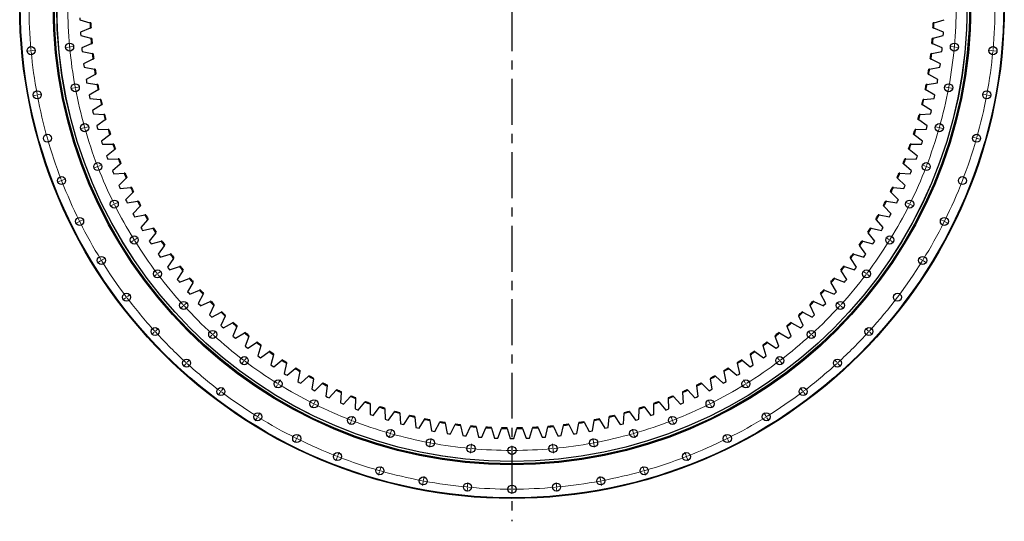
# Model space of a CAD drawing. Header units: millimetres. Extents: x -1928 to 21055, y 64816 to 83481.
# Tile 6 of 17: x 1955 to 6720, y 76611 to 79038. Entities that reach past the tile are written whole.
import ezdxf

# ---------------------------------------------------------------- set-up
doc = ezdxf.new("R2010")
doc.units = ezdxf.units.MM
doc.header["$LTSCALE"] = 100
doc.linetypes.add('CENTER', pattern=[10.16, 6.35, -1.27, 1.27, -1.27])

msp = doc.modelspace()

# ---------------------------------------------------------------- linework, layer by layer
at = {"linetype": 'CENTER', "ltscale": 0.35}
msp.add_line((4337.2, 81597.4), (4337.2, 76611.2), dxfattribs=at)
at = {"color": 7, "linetype": 'Continuous', "lineweight": 25}
for p, q in [((2246.3, 79046.7), (2246.5, 79038.4)), ((2246.5, 79038.4), (2294.8, 79023.9)), ((2298.9, 79022.7), (2294.8, 79023.9)), ((6379.7, 79023.9), (6375.6, 79022.7)), ((6379.7, 79023.9), (6427.9, 79038.4)), ((2296.1, 78997), (2249.3, 78978.1)), ((2249.3, 78978.1), (2249.8, 78969.9)), ((2249.8, 78969.9), (2250.4, 78961.7)), ((2250.4, 78961.7), (2299.2, 78948.9)), ((2296.1, 78997), (2300, 78998.6)), ((6374.5, 78998.6), (6378.4, 78997)), ((6375.3, 78948.9), (6424.1, 78961.7)), ((6425.2, 78978.1), (6378.4, 78997)), ((6424.1, 78961.7), (6424.7, 78969.9)), ((6424.7, 78969.9), (6425.2, 78978.1)), ((2301.4, 78922.1), (2255.4, 78901.5)), ((2303.2, 78947.8), (2299.2, 78948.9)), ((2301.4, 78922.1), (2305.2, 78923.8)), ((6369.2, 78923.8), (6373.1, 78922.1)), ((6375.3, 78948.9), (6371.2, 78947.8)), ((6419.1, 78901.5), (6373.1, 78922.1)), ((2255.4, 78901.5), (2256.2, 78893.3)), ((2256.2, 78893.3), (2257, 78885.1)), ((2257, 78885.1), (2306.2, 78874.1)), ((2310.4, 78873.2), (2306.2, 78874.1)), ((6368.2, 78874.1), (6364.1, 78873.2)), ((6368.2, 78874.1), (6417.5, 78885.1)), ((6417.5, 78885.1), (6418.3, 78893.3)), ((6418.3, 78893.3), (6419.1, 78901.5)), ((2309.4, 78847.4), (2264.2, 78825.1)), ((2264.2, 78825.1), (2265.3, 78817)), ((2265.3, 78817), (2266.5, 78808.8)), ((2309.4, 78847.4), (2313.2, 78849.3)), ((6361.2, 78849.3), (6365, 78847.4)), ((6410.3, 78825.1), (6365, 78847.4)), ((6408, 78808.8), (6409.2, 78817)), ((6409.2, 78817), (6410.3, 78825.1)), ((2266.5, 78808.8), (2316.1, 78799.7)), ((2320.2, 78773.1), (2275.9, 78749.2)), ((2320.2, 78798.9), (2316.1, 78799.7)), ((2320.2, 78773.1), (2324, 78775.1)), ((6350.5, 78775.1), (6354.2, 78773.1)), ((6398.6, 78749.2), (6354.2, 78773.1)), ((6358.4, 78799.7), (6354.3, 78798.9)), ((6358.4, 78799.7), (6408, 78808.8)), ((2275.9, 78749.2), (2277.3, 78741.1)), ((2277.3, 78741.1), (2278.7, 78733)), ((2278.7, 78733), (2328.6, 78725.6)), ((2332.8, 78725), (2328.6, 78725.6)), ((6345.9, 78725.6), (6341.7, 78725)), ((6345.9, 78725.6), (6395.8, 78733)), ((6395.8, 78733), (6397.2, 78741.1)), ((6397.2, 78741.1), (6398.6, 78749.2)), ((2333.8, 78699.3), (2290.3, 78673.7)), ((2290.3, 78673.7), (2292, 78665.6)), ((2333.8, 78699.3), (2337.4, 78701.4)), ((6337.1, 78701.4), (6340.7, 78699.3)), ((6384.2, 78673.7), (6340.7, 78699.3)), ((6382.5, 78665.6), (6384.2, 78673.7)), ((2292, 78665.6), (2293.7, 78657.6)), ((2293.7, 78657.6), (2343.9, 78652.1)), ((2350, 78625.9), (2307.5, 78598.8)), ((2348.1, 78651.7), (2343.9, 78652.1)), ((2350, 78625.9), (2353.6, 78628.2)), ((6320.9, 78628.2), (6324.5, 78625.9)), ((6367, 78598.8), (6324.5, 78625.9)), ((6330.6, 78652.1), (6326.4, 78651.7)), ((6330.6, 78652.1), (6380.7, 78657.6)), ((6380.7, 78657.6), (6382.5, 78665.6)), ((2307.5, 78598.8), (2309.5, 78590.8)), ((2309.5, 78590.8), (2311.5, 78582.8)), ((2311.5, 78582.8), (2361.8, 78579.2)), ((2366.1, 78578.9), (2361.8, 78579.2)), ((6312.6, 78579.2), (6308.4, 78578.9)), ((6312.6, 78579.2), (6362.9, 78582.8)), ((6362.9, 78582.8), (6365, 78590.8)), ((6365, 78590.8), (6367, 78598.8)), ((2368.9, 78553.3), (2327.4, 78524.6)), ((2368.9, 78553.3), (2372.4, 78555.7)), ((6302.1, 78555.7), (6305.6, 78553.3)), ((6347, 78524.6), (6305.6, 78553.3)), ((2327.4, 78524.6), (2329.7, 78516.7)), ((2329.7, 78516.7), (2332.1, 78508.8)), ((2332.1, 78508.8), (2382.5, 78507)), ((2390.5, 78481.3), (2350.1, 78451.1)), ((2386.7, 78506.8), (2382.5, 78507)), ((2390.5, 78481.3), (2393.9, 78483.8)), ((6280.6, 78483.8), (6284, 78481.3)), ((6324.4, 78451.1), (6284, 78481.3)), ((6292, 78507), (6287.8, 78506.8)), ((6292, 78507), (6342.4, 78508.8)), ((6342.4, 78508.8), (6344.8, 78516.7)), ((6344.8, 78516.7), (6347, 78524.6)), ((2350.1, 78451.1), (2352.7, 78443.3)), ((2352.7, 78443.3), (2355.3, 78435.5)), ((2355.3, 78435.5), (2405.7, 78435.6)), ((2410, 78435.6), (2405.7, 78435.6)), ((6268.8, 78435.6), (6264.5, 78435.6)), ((6268.8, 78435.6), (6319.2, 78435.5)), ((6319.2, 78435.5), (6321.8, 78443.3)), ((6321.8, 78443.3), (6324.4, 78451.1)), ((2414.7, 78410.2), (2375.4, 78378.6)), ((2414.7, 78410.2), (2418, 78412.9)), ((6256.5, 78412.9), (6259.8, 78410.2)), ((6299, 78378.6), (6259.8, 78410.2)), ((2375.4, 78378.6), (2378.3, 78370.9)), ((2378.3, 78370.9), (2381.2, 78363.2)), ((2381.2, 78363.2), (2431.6, 78365.1)), ((2441.5, 78340.1), (2403.4, 78307)), ((2435.8, 78365.2), (2431.6, 78365.1)), ((2441.5, 78340.1), (2444.7, 78342.8)), ((6229.8, 78342.8), (6233, 78340.1)), ((6271.1, 78307), (6233, 78340.1)), ((6242.9, 78365.1), (6238.7, 78365.2)), ((6242.9, 78365.1), (6293.3, 78363.2)), ((6293.3, 78363.2), (6296.2, 78370.9)), ((6296.2, 78370.9), (6299, 78378.6)), ((2403.4, 78307), (2406.6, 78299.4)), ((2406.6, 78299.4), (2409.7, 78291.8)), ((2409.7, 78291.8), (2460, 78295.6)), ((2464.3, 78295.9), (2460, 78295.6)), ((6214.4, 78295.6), (6210.2, 78295.9)), ((6214.4, 78295.6), (6264.7, 78291.8)), ((6264.7, 78291.8), (6267.9, 78299.4)), ((6267.9, 78299.4), (6271.1, 78307)), ((2470.8, 78270.9), (2434, 78236.5)), ((2470.8, 78270.9), (2473.9, 78273.8)), ((6200.5, 78273.8), (6203.6, 78270.9)), ((6240.5, 78236.5), (6203.6, 78270.9)), ((2434, 78236.5), (2437.4, 78229)), ((2437.4, 78229), (2440.9, 78221.5)), ((2440.9, 78221.5), (2491, 78227.2)), ((2502.7, 78202.9), (2467.2, 78167.2)), ((2495.2, 78227.6), (2491, 78227.2)), ((2502.7, 78202.9), (2505.7, 78205.9)), ((6168.8, 78205.9), (6171.8, 78202.9)), ((6207.3, 78167.2), (6171.8, 78202.9)), ((6183.5, 78227.2), (6179.3, 78227.6)), ((6183.5, 78227.2), (6233.6, 78221.5)), ((6233.6, 78221.5), (6237.1, 78229)), ((6237.1, 78229), (6240.5, 78236.5)), ((2467.2, 78167.2), (2470.9, 78159.8)), ((2470.9, 78159.8), (2474.6, 78152.5)), ((2474.6, 78152.5), (2524.5, 78159.9)), ((2528.7, 78160.5), (2524.5, 78159.9)), ((6150, 78159.9), (6145.8, 78160.5)), ((6150, 78159.9), (6199.9, 78152.5)), ((6199.9, 78152.5), (6203.6, 78159.8)), ((6203.6, 78159.8), (6207.3, 78167.2)), ((2537.1, 78136.2), (2502.9, 78099.1)), ((2502.9, 78099.1), (2506.8, 78091.9)), ((2537.1, 78136.2), (2539.9, 78139.3)), ((6134.5, 78139.3), (6137.4, 78136.2)), ((6171.6, 78099.1), (6137.4, 78136.2)), ((6167.7, 78091.9), (6171.6, 78099.1)), ((2506.8, 78091.9), (2510.8, 78084.7)), ((2510.8, 78084.7), (2560.4, 78094)), ((2573.8, 78070.7), (2541, 78032.4)), ((2564.6, 78094.7), (2560.4, 78094)), ((2573.8, 78070.7), (2576.6, 78073.9)), ((6097.9, 78073.9), (6100.6, 78070.7)), ((6133.4, 78032.4), (6100.6, 78070.7)), ((6114.1, 78094), (6109.9, 78094.7)), ((6114.1, 78094), (6163.7, 78084.7)), ((6163.7, 78084.7), (6167.7, 78091.9)), ((2541, 78032.4), (2545.2, 78025.3)), ((2545.2, 78025.3), (2549.5, 78018.3)), ((2549.5, 78018.3), (2598.7, 78029.4)), ((2613, 78006.6), (2581.6, 77967.1)), ((2602.8, 78030.3), (2598.7, 78029.4)), ((2613, 78006.6), (2615.6, 78009.9)), ((6058.8, 78009.9), (6061.5, 78006.6)), ((6092.9, 77967.1), (6061.5, 78006.6)), ((6075.8, 78029.4), (6071.6, 78030.3)), ((6075.8, 78029.4), (6125, 78018.3)), ((6125, 78018.3), (6129.2, 78025.3)), ((6129.2, 78025.3), (6133.4, 78032.4)), ((2581.6, 77967.1), (2586.1, 77960.2)), ((2586.1, 77960.2), (2590.6, 77953.4)), ((2590.6, 77953.4), (2639.4, 77966.2)), ((2643.5, 77967.3), (2639.4, 77966.2)), ((6035.1, 77966.2), (6031, 77967.3)), ((6035.1, 77966.2), (6083.9, 77953.4)), ((6083.9, 77953.4), (6088.4, 77960.2)), ((6088.4, 77960.2), (6092.9, 77967.1)), ((2654.5, 77944), (2624.6, 77903.4)), ((2654.5, 77944), (2657, 77947.4)), ((6017.5, 77947.4), (6020, 77944)), ((6049.9, 77903.4), (6020, 77944)), ((2624.6, 77903.4), (2629.3, 77896.7)), ((2629.3, 77896.7), (2634.1, 77890)), ((2634.1, 77890), (2682.3, 77904.6)), ((2698.3, 77883), (2669.9, 77841.3)), ((2686.4, 77905.9), (2682.3, 77904.6)), ((2698.3, 77883), (2700.6, 77886.5)), ((5973.8, 77886.5), (5976.2, 77883)), ((6004.6, 77841.3), (5976.2, 77883)), ((5992.2, 77904.6), (5988.1, 77905.9)), ((5992.2, 77904.6), (6040.4, 77890)), ((6040.4, 77890), (6045.2, 77896.7)), ((6045.2, 77896.7), (6049.9, 77903.4)), ((2669.9, 77841.3), (2674.8, 77834.7)), ((2674.8, 77834.7), (2679.8, 77828.2)), ((2679.8, 77828.2), (2727.5, 77844.6)), ((2744.2, 77823.6), (2717.4, 77780.9)), ((2731.5, 77846), (2727.5, 77844.6)), ((2744.2, 77823.6), (2746.5, 77827.2)), ((5928, 77827.2), (5930.3, 77823.6)), ((5957.1, 77780.9), (5930.3, 77823.6)), ((5947, 77844.6), (5943, 77846)), ((5947, 77844.6), (5994.6, 77828.2)), ((5994.6, 77828.2), (5999.7, 77834.7)), ((5999.7, 77834.7), (6004.6, 77841.3)), ((2717.4, 77780.9), (2722.6, 77774.5)), ((2722.6, 77774.5), (2727.8, 77768.2)), ((2727.8, 77768.2), (2774.9, 77786.4)), ((2792.3, 77765.9), (2767.1, 77722.3)), ((2778.8, 77787.9), (2774.9, 77786.4)), ((2792.3, 77765.9), (2794.5, 77769.6)), ((5880, 77769.6), (5882.1, 77765.9)), ((5907.4, 77722.3), (5882.1, 77765.9)), ((5899.6, 77786.4), (5895.7, 77787.9)), ((5899.6, 77786.4), (5946.6, 77768.2)), ((5946.6, 77768.2), (5951.9, 77774.5)), ((5951.9, 77774.5), (5957.1, 77780.9)), ((2767.1, 77722.3), (2772.5, 77716.1)), ((2778, 77710), (2824.3, 77729.9)), ((2828.2, 77731.5), (2824.3, 77729.9)), ((5850.1, 77729.9), (5846.2, 77731.5)), ((5850.1, 77729.9), (5896.5, 77710)), ((5902, 77716.1), (5907.4, 77722.3)), ((2772.5, 77716.1), (2778, 77710)), ((2842.6, 77710.1), (2818.9, 77665.5)), ((2830.3, 77653.6), (2875.9, 77675.2)), ((2842.6, 77710.1), (2844.5, 77713.8)), ((2879.7, 77677), (2875.9, 77675.2)), ((5798.6, 77675.2), (5794.8, 77677)), ((5798.6, 77675.2), (5844.2, 77653.6)), ((5829.9, 77713.8), (5831.9, 77710.1)), ((5855.6, 77665.5), (5831.9, 77710.1)), ((5896.5, 77710), (5902, 77716.1)), ((2818.9, 77665.5), (2824.6, 77659.6)), ((2824.6, 77659.6), (2830.3, 77653.6)), ((2894.8, 77656.1), (2872.8, 77610.7)), ((2884.6, 77599.3), (2929.3, 77622.5)), ((2894.8, 77656.1), (2896.6, 77659.9)), ((2933.1, 77624.4), (2929.3, 77622.5)), ((5745.1, 77622.5), (5741.4, 77624.4)), ((5745.1, 77622.5), (5789.9, 77599.3)), ((5777.8, 77659.9), (5779.7, 77656.1)), ((5801.7, 77610.7), (5779.7, 77656.1)), ((5844.2, 77653.6), (5849.9, 77659.6)), ((5849.9, 77659.6), (5855.6, 77665.5)), ((2872.8, 77610.7), (2878.7, 77605)), ((2878.7, 77605), (2884.6, 77599.3)), ((2949, 77604.1), (2928.6, 77557.9)), ((2949, 77604.1), (2950.7, 77608)), ((5723.8, 77608), (5725.5, 77604.1)), ((5745.8, 77557.9), (5725.5, 77604.1)), ((5789.9, 77599.3), (5795.8, 77605)), ((5795.8, 77605), (5801.7, 77610.7)), ((2928.6, 77557.9), (2934.7, 77552.4)), ((2934.7, 77552.4), (2940.8, 77546.9)), ((2940.8, 77546.9), (2984.7, 77571.8)), ((2988.4, 77573.9), (2984.7, 77571.8)), ((3005, 77554.1), (2986.4, 77507.2)), ((3005, 77554.1), (3006.6, 77558)), ((5667.9, 77558), (5669.5, 77554.1)), ((5688.1, 77507.2), (5669.5, 77554.1)), ((5689.8, 77571.8), (5686.1, 77573.9)), ((5689.8, 77571.8), (5733.6, 77546.9)), ((5733.6, 77546.9), (5739.7, 77552.4)), ((5739.7, 77552.4), (5745.8, 77557.9)), ((2986.4, 77507.2), (2992.7, 77501.9)), ((2992.7, 77501.9), (2999, 77496.7)), ((2999, 77496.7), (3041.9, 77523.1)), ((3045.5, 77525.3), (3041.9, 77523.1)), ((3062.9, 77506.2), (3046, 77458.7)), ((3062.9, 77506.2), (3064.3, 77510.2)), ((3104.4, 77479), (3100.9, 77476.6)), ((5573.6, 77476.6), (5570.1, 77479)), ((5610.2, 77510.2), (5611.6, 77506.2)), ((5628.5, 77458.7), (5611.6, 77506.2)), ((5632.5, 77523.1), (5628.9, 77525.3)), ((5632.5, 77523.1), (5675.5, 77496.7)), ((5675.5, 77496.7), (5681.8, 77501.9)), ((5681.8, 77501.9), (5688.1, 77507.2)), ((3046, 77458.7), (3052.5, 77453.6)), ((3052.5, 77453.6), (3059, 77448.6)), ((3059, 77448.6), (3100.9, 77476.6)), ((3122.4, 77460.5), (3107.3, 77412.4)), ((3120.6, 77402.7), (3161.5, 77432.3)), ((3122.4, 77460.5), (3123.7, 77464.5)), ((3165, 77434.8), (3161.5, 77432.3)), ((5513, 77432.3), (5509.5, 77434.8)), ((5513, 77432.3), (5553.8, 77402.7)), ((5550.8, 77464.5), (5552.1, 77460.5)), ((5567.2, 77412.4), (5552.1, 77460.5)), ((5573.6, 77476.6), (5615.5, 77448.6)), ((5615.5, 77448.6), (5622, 77453.6)), ((5622, 77453.6), (5628.5, 77458.7)), ((3107.3, 77412.4), (3114, 77407.5)), ((3114, 77407.5), (3120.6, 77402.7)), ((3183.6, 77417), (3170.3, 77368.3)), ((3183.6, 77417), (3184.7, 77421)), ((3184, 77359.2), (3223.7, 77390.2)), ((3227.1, 77392.8), (3223.7, 77390.2)), ((5450.7, 77390.2), (5447.4, 77392.8)), ((5450.7, 77390.2), (5490.5, 77359.2)), ((5489.7, 77421), (5490.9, 77417)), ((5504.2, 77368.3), (5490.9, 77417)), ((5553.8, 77402.7), (5560.5, 77407.5)), ((5560.5, 77407.5), (5567.2, 77412.4)), ((3170.3, 77368.3), (3177.1, 77363.7)), ((3177.1, 77363.7), (3184, 77359.2)), ((3246.4, 77375.7), (3234.9, 77326.6)), ((3246.4, 77375.7), (3247.4, 77379.8)), ((3248.9, 77318), (3287.5, 77350.5)), ((3290.7, 77353.2), (3287.5, 77350.5)), ((3310.6, 77336.8), (3300.9, 77287.3)), ((3310.6, 77336.8), (3311.4, 77341)), ((5363, 77341), (5363.9, 77336.8)), ((5373.6, 77287.3), (5363.9, 77336.8)), ((5387, 77350.5), (5383.8, 77353.2)), ((5387, 77350.5), (5425.6, 77318)), ((5427.1, 77379.8), (5428.1, 77375.7)), ((5439.6, 77326.6), (5428.1, 77375.7)), ((5490.5, 77359.2), (5497.4, 77363.7)), ((5497.4, 77363.7), (5504.2, 77368.3)), ((3234.9, 77326.6), (3241.8, 77322.3)), ((3241.8, 77322.3), (3248.9, 77318)), ((3315.2, 77279.2), (3352.6, 77313.1)), ((3355.7, 77315.9), (3352.6, 77313.1)), ((3376.2, 77300.3), (3368.3, 77250.5)), ((3376.2, 77300.3), (3376.9, 77304.5)), ((5297.6, 77304.5), (5298.2, 77300.3)), ((5306.1, 77250.5), (5298.2, 77300.3)), ((5321.9, 77313.1), (5318.7, 77315.9)), ((5321.9, 77313.1), (5359.3, 77279.2)), ((5425.6, 77318), (5432.6, 77322.3)), ((5432.6, 77322.3), (5439.6, 77326.6)), ((3300.9, 77287.3), (3308, 77283.3)), ((3308, 77283.3), (3315.2, 77279.2)), ((3368.3, 77250.5), (3375.6, 77246.7)), ((3375.6, 77246.7), (3383, 77242.9)), ((3383, 77242.9), (3419.1, 77278.1)), ((3422.1, 77281.1), (3419.1, 77278.1)), ((3443.2, 77266.2), (3437.1, 77216.1)), ((3443.2, 77266.2), (3443.7, 77270.4)), ((3452, 77209.1), (3486.8, 77245.6)), ((3489.7, 77248.7), (3486.8, 77245.6)), ((5187.7, 77245.6), (5184.8, 77248.7)), ((5187.7, 77245.6), (5222.5, 77209.1)), ((5230.8, 77270.4), (5231.3, 77266.2)), ((5237.4, 77216.1), (5231.3, 77266.2)), ((5255.4, 77278.1), (5252.4, 77281.1)), ((5255.4, 77278.1), (5291.5, 77242.9)), ((5291.5, 77242.9), (5298.8, 77246.7)), ((5298.8, 77246.7), (5306.1, 77250.5)), ((5359.3, 77279.2), (5366.4, 77283.3)), ((5366.4, 77283.3), (5373.6, 77287.3)), ((3437.1, 77216.1), (3444.5, 77212.6)), ((3444.5, 77212.6), (3452, 77209.1)), ((3511.3, 77234.6), (3507.1, 77184.4)), ((3511.3, 77234.6), (3511.6, 77238.8)), ((3522.2, 77177.9), (3555.6, 77215.6)), ((3558.4, 77218.8), (3555.6, 77215.6)), ((3580.5, 77205.5), (3578.2, 77155.1)), ((3580.5, 77205.5), (3580.7, 77209.8)), ((5093.7, 77209.8), (5093.9, 77205.5)), ((5096.3, 77155.1), (5093.9, 77205.5)), ((5118.9, 77215.6), (5116.1, 77218.8)), ((5118.9, 77215.6), (5152.3, 77177.9)), ((5162.8, 77238.8), (5163.2, 77234.6)), ((5167.4, 77184.4), (5163.2, 77234.6)), ((5222.5, 77209.1), (5229.9, 77212.6)), ((5229.9, 77212.6), (5237.4, 77216.1)), ((3507.1, 77184.4), (3514.6, 77181.1)), ((3514.6, 77181.1), (3522.2, 77177.9)), ((3578.2, 77155.1), (3585.8, 77152.2)), ((3585.8, 77152.2), (3593.5, 77149.2)), ((3593.5, 77149.2), (3625.5, 77188.2)), ((3628.2, 77191.5), (3625.5, 77188.2)), ((3650.8, 77179), (3650.3, 77128.6)), ((3650.8, 77179), (3650.8, 77183.2)), ((3665.8, 77123.2), (3696.4, 77163.4)), ((3699, 77166.7), (3696.4, 77163.4)), ((3722, 77155.1), (3721.9, 77159.3)), ((3722, 77155.1), (3723.3, 77104.7)), ((4951.2, 77104.7), (4952.5, 77155.1)), ((4952.6, 77159.3), (4952.5, 77155.1)), ((4978.1, 77163.4), (4975.5, 77166.7)), ((4978.1, 77163.4), (5008.6, 77123.2)), ((5023.6, 77183.2), (5023.7, 77179)), ((5024.2, 77128.6), (5023.7, 77179)), ((5048.9, 77188.2), (5046.3, 77191.5)), ((5048.9, 77188.2), (5081, 77149.2)), ((5081, 77149.2), (5088.6, 77152.2)), ((5088.6, 77152.2), (5096.3, 77155.1)), ((5152.3, 77177.9), (5159.9, 77181.1)), ((5159.9, 77181.1), (5167.4, 77184.4)), ((3650.3, 77128.6), (3658, 77125.9)), ((3658, 77125.9), (3665.8, 77123.2)), ((3723.3, 77104.7), (3731.2, 77102.3)), ((3731.2, 77102.3), (3739.1, 77099.9)), ((3739.1, 77099.9), (3768.1, 77141.1)), ((3770.6, 77144.6), (3768.1, 77141.1)), ((3794, 77133.8), (3793.7, 77138)), ((3794, 77133.8), (3797.2, 77083.5)), ((3813.1, 77079.3), (3840.6, 77121.5)), ((3842.9, 77125.1), (3840.6, 77121.5)), ((3866.8, 77115.2), (3866.3, 77119.4)), ((3866.8, 77115.2), (3871.8, 77065)), ((3887.8, 77061.4), (3913.8, 77104.6)), ((3916, 77108.3), (3913.8, 77104.6)), ((3940.2, 77099.2), (3939.6, 77103.4)), ((3940.2, 77099.2), (3947, 77049.3)), ((4727.5, 77049.3), (4734.3, 77099.2)), ((4734.9, 77103.4), (4734.3, 77099.2)), ((4760.7, 77104.6), (4758.5, 77108.3)), ((4760.7, 77104.6), (4786.6, 77061.4)), ((4802.7, 77065), (4807.7, 77115.2)), ((4808.1, 77119.4), (4807.7, 77115.2)), ((4833.8, 77121.5), (4831.5, 77125.1)), ((4833.8, 77121.5), (4861.4, 77079.3)), ((4877.3, 77083.5), (4880.5, 77133.8)), ((4880.7, 77138), (4880.5, 77133.8)), ((4906.3, 77141.1), (4903.9, 77144.6)), ((4906.3, 77141.1), (4935.4, 77099.9)), ((4935.4, 77099.9), (4943.3, 77102.3)), ((4943.3, 77102.3), (4951.2, 77104.7)), ((5008.6, 77123.2), (5016.4, 77125.9)), ((5016.4, 77125.9), (5024.2, 77128.6)), ((3797.2, 77083.5), (3805.1, 77081.4)), ((3805.1, 77081.4), (3813.1, 77079.3)), ((3871.8, 77065), (3879.8, 77063.2)), ((3879.8, 77063.2), (3887.8, 77061.4)), ((3963.2, 77046.3), (3987.6, 77090.4)), ((3989.6, 77094.1), (3987.6, 77090.4)), ((4014.1, 77086), (4013.3, 77090.2)), ((4014.1, 77086), (4022.8, 77036.3)), ((4039, 77033.9), (4061.8, 77078.9)), ((4063.7, 77082.7), (4061.8, 77078.9)), ((4088.4, 77075.5), (4087.6, 77079.6)), ((4088.4, 77075.5), (4099, 77026.2)), ((4115.3, 77024.4), (4136.4, 77070.2)), ((4138.1, 77074), (4136.4, 77070.2)), ((4163.1, 77067.7), (4162.1, 77071.8)), ((4163.1, 77067.7), (4175.5, 77018.8)), ((4191.9, 77017.6), (4211.2, 77064.2)), ((4212.8, 77068.1), (4211.2, 77064.2)), ((4238.1, 77062.7), (4236.9, 77066.8)), ((4238.1, 77062.7), (4252.2, 77014.3)), ((4268.6, 77013.7), (4286.2, 77060.9)), ((4287.7, 77064.9), (4286.2, 77060.9)), ((4313.1, 77060.4), (4311.8, 77064.5)), ((4313.1, 77060.4), (4329, 77012.6)), ((4345.5, 77012.6), (4361.3, 77060.4)), ((4362.7, 77064.5), (4361.3, 77060.4)), ((4388.2, 77060.9), (4386.8, 77064.9)), ((4388.2, 77060.9), (4405.9, 77013.7)), ((4422.3, 77014.3), (4436.4, 77062.7)), ((4437.6, 77066.8), (4436.4, 77062.7)), ((4463.3, 77064.2), (4461.6, 77068.1)), ((4463.3, 77064.2), (4482.6, 77017.6)), ((4499, 77018.8), (4511.3, 77067.7)), ((4512.4, 77071.8), (4511.3, 77067.7)), ((4538.1, 77070.2), (4536.4, 77074)), ((4538.1, 77070.2), (4559.2, 77024.4)), ((4575.5, 77026.2), (4586, 77075.5)), ((4586.9, 77079.6), (4586, 77075.5)), ((4612.7, 77078.9), (4610.8, 77082.7)), ((4612.7, 77078.9), (4635.4, 77033.9)), ((4651.7, 77036.3), (4660.4, 77086)), ((4661.1, 77090.2), (4660.4, 77086)), ((4686.9, 77090.4), (4684.9, 77094.1)), ((4686.9, 77090.4), (4711.3, 77046.3)), ((4786.6, 77061.4), (4794.7, 77063.2)), ((4794.7, 77063.2), (4802.7, 77065)), ((4861.4, 77079.3), (4869.3, 77081.4)), ((4869.3, 77081.4), (4877.3, 77083.5)), ((3947, 77049.3), (3955.1, 77047.7)), ((3955.1, 77047.7), (3963.2, 77046.3)), ((4022.8, 77036.3), (4030.9, 77035.1)), ((4030.9, 77035.1), (4039, 77033.9)), ((4099, 77026.2), (4107.1, 77025.2)), ((4107.1, 77025.2), (4115.3, 77024.4)), ((4175.5, 77018.8), (4183.7, 77018.2)), ((4183.7, 77018.2), (4191.9, 77017.6)), ((4252.2, 77014.3), (4260.4, 77014)), ((4260.4, 77014), (4268.6, 77013.7)), ((4329, 77012.6), (4337.2, 77012.5)), ((4337.2, 77012.5), (4345.5, 77012.6)), ((4405.9, 77013.7), (4414.1, 77014)), ((4414.1, 77014), (4422.3, 77014.3)), ((4482.6, 77017.6), (4490.8, 77018.2)), ((4490.8, 77018.2), (4499, 77018.8)), ((4559.2, 77024.4), (4567.3, 77025.2)), ((4567.3, 77025.2), (4575.5, 77026.2)), ((4635.4, 77033.9), (4643.6, 77035.1)), ((4643.6, 77035.1), (4651.7, 77036.3)), ((4711.3, 77046.3), (4719.4, 77047.7)), ((4719.4, 77047.7), (4727.5, 77049.3))]:
    msp.add_line(p, q, dxfattribs=at)
at = {"color": 0, "linetype": 'Continuous', "lineweight": 18}
for p, q in [((2004.7, 78888.2), (1987.8, 78886.6)), ((2009.7, 78888.6), (2007.2, 78888.4)), ((2009.7, 78888.6), (2012.2, 78888.9)), ((2014.7, 78889.1), (2031.6, 78890.7)), ((2191.4, 78905.5), (2174.5, 78903.9)), ((2196.4, 78905.9), (2193.9, 78905.7)), ((2196.4, 78905.9), (2198.9, 78906.2)), ((2201.4, 78906.4), (2218.3, 78908)), ((6473.1, 78906.4), (6456.2, 78908)), ((6478.1, 78905.9), (6475.6, 78906.2)), ((6478.1, 78905.9), (6480.6, 78905.7)), ((6483, 78905.5), (6500, 78903.9)), ((6659.8, 78889.1), (6642.9, 78890.7)), ((6664.8, 78888.6), (6662.3, 78888.9)), ((6664.8, 78888.6), (6667.3, 78888.4)), ((6669.7, 78888.2), (6686.7, 78886.6)), ((2034.6, 78673.9), (2017.9, 78670.7)), ((2039.5, 78674.8), (2037.1, 78674.3)), ((2039.5, 78674.8), (2042, 78675.2)), ((2044.5, 78675.7), (2061.2, 78678.8)), ((2218.9, 78708.3), (2202.2, 78705.2)), ((2223.8, 78709.2), (2221.4, 78708.8)), ((2223.8, 78709.2), (2226.3, 78709.7)), ((2228.8, 78710.2), (2245.5, 78713.3)), ((6445.7, 78710.2), (6429, 78713.3)), ((6450.6, 78709.2), (6448.2, 78709.7)), ((6450.6, 78709.2), (6453.1, 78708.8)), ((6455.5, 78708.3), (6472.3, 78705.2)), ((6630, 78675.7), (6613.3, 78678.8)), ((6634.9, 78674.8), (6632.5, 78675.2)), ((6634.9, 78674.8), (6637.4, 78674.3)), ((6639.9, 78673.9), (6656.6, 78670.7)), ((2264.5, 78514.6), (2248.2, 78509.9)), ((2269.3, 78515.9), (2266.9, 78515.2)), ((2269.3, 78515.9), (2271.7, 78516.6)), ((2274.1, 78517.3), (2290.5, 78521.9)), ((6400.4, 78517.3), (6384, 78521.9)), ((6405.2, 78515.9), (6402.8, 78516.6)), ((6405.2, 78515.9), (6407.6, 78515.2)), ((6410, 78514.6), (6426.3, 78509.9)), ((6580.7, 78466), (6564.3, 78470.6)), ((6585.5, 78464.6), (6583.1, 78465.3)), ((6585.5, 78464.6), (6587.9, 78463.9)), ((6590.3, 78463.2), (6606.7, 78458.6)), ((2327.8, 78325.8), (2311.9, 78319.7)), ((2332.4, 78327.6), (2330.1, 78326.7)), ((2332.4, 78327.6), (2334.8, 78328.5)), ((2337.1, 78329.4), (2352.9, 78335.6)), ((6337.4, 78329.4), (6321.5, 78335.6)), ((6342.1, 78327.6), (6339.7, 78328.5)), ((6342.1, 78327.6), (6344.4, 78326.7)), ((6346.7, 78325.8), (6362.6, 78319.7)), ((2152.9, 78258.1), (2137.1, 78252)), ((2157.6, 78259.9), (2155.3, 78259)), ((2157.6, 78259.9), (2159.9, 78260.8)), ((2162.2, 78261.7), (2178.1, 78267.8)), ((2412.6, 78146), (2414.9, 78147.1)), ((2417.1, 78148.2), (2432.3, 78155.8)), ((6257.4, 78148.2), (6242.1, 78155.8)), ((6261.8, 78146), (6259.6, 78147.1)), ((2408.2, 78143.7), (2392.9, 78136.2)), ((2412.6, 78146), (2410.4, 78144.8)), ((6261.8, 78146), (6264.1, 78144.8)), ((6266.3, 78143.7), (6281.5, 78136.2)), ((2240.3, 78060.2), (2225.1, 78052.6)), ((2244.8, 78062.4), (2242.6, 78061.3)), ((2244.8, 78062.4), (2247, 78063.5)), ((2249.3, 78064.6), (2264.5, 78072.2)), ((6425.2, 78064.6), (6410, 78072.2)), ((6429.7, 78062.4), (6427.4, 78063.5)), ((6429.7, 78062.4), (6431.9, 78061.3)), ((6434.2, 78060.2), (6449.4, 78052.6)), ((2505, 77969.8), (2490.6, 77960.9)), ((2509.3, 77972.5), (2507.1, 77971.2)), ((2509.3, 77972.5), (2511.4, 77973.8)), ((2513.5, 77975.1), (2528, 77984.1)), ((6161, 77975.1), (6146.5, 77984.1)), ((6165.2, 77972.5), (6163.1, 77973.8)), ((6165.2, 77972.5), (6167.3, 77971.2)), ((6169.5, 77969.8), (6183.9, 77960.9)), ((2345.6, 77871.1), (2331.2, 77862.2)), ((2349.9, 77873.8), (2347.7, 77872.4)), ((2349.9, 77873.8), (2352, 77875.1)), ((2354.1, 77876.4), (2368.6, 77885.3)), ((6320.4, 77876.4), (6305.9, 77885.3)), ((6324.6, 77873.8), (6322.5, 77875.1)), ((6324.6, 77873.8), (6326.7, 77872.4)), ((6328.9, 77871.1), (6343.3, 77862.2)), ((2625.5, 77811.6), (2639.1, 77821.9)), ((6049, 77811.6), (6035.4, 77821.9)), ((2617.5, 77805.6), (2603.9, 77795.4)), ((2621.5, 77808.6), (2619.5, 77807.1)), ((2621.5, 77808.6), (2623.5, 77810.1)), ((6053, 77808.6), (6051, 77810.1)), ((6053, 77808.6), (6055, 77807.1)), ((6057, 77805.6), (6070.5, 77795.4)), ((2467.9, 77692.6), (2454.3, 77682.4)), ((2471.9, 77695.6), (2469.9, 77694.1)), ((2471.9, 77695.6), (2473.9, 77697.1)), ((2475.9, 77698.7), (2489.4, 77708.9)), ((2752.1, 77659.2), (2764.6, 77670.7)), ((5922.4, 77659.2), (5909.8, 77670.7)), ((2744.7, 77652.5), (2732.1, 77641)), ((2748.4, 77655.9), (2746.5, 77654.2)), ((2748.4, 77655.9), (2750.2, 77657.5)), ((5926.1, 77655.9), (5924.3, 77657.5)), ((5926.1, 77655.9), (5928, 77654.2)), ((5929.8, 77652.5), (5942.4, 77641)), ((2609.8, 77529.5), (2608, 77527.9)), ((2609.8, 77529.5), (2611.7, 77531.2)), ((2613.5, 77532.9), (2626.1, 77544.4)), ((2892.2, 77519.1), (2903.6, 77531.7)), ((5782.3, 77519.1), (5770.9, 77531.7)), ((6061, 77532.9), (6048.4, 77544.4)), ((6064.7, 77529.5), (6062.8, 77531.2)), ((6064.7, 77529.5), (6066.5, 77527.9)), ((2606.1, 77526.2), (2593.5, 77514.7)), ((2885.4, 77511.7), (2874, 77499.2)), ((2888.8, 77515.4), (2887.1, 77513.6)), ((2888.8, 77515.4), (2890.5, 77517.3)), ((5785.7, 77515.4), (5784, 77517.3)), ((5785.7, 77515.4), (5787.4, 77513.6)), ((5789.1, 77511.7), (5800.5, 77499.2)), ((6068.4, 77526.2), (6080.9, 77514.7)), ((2765.8, 77380.6), (2777.3, 77393.1)), ((3038.6, 77384.6), (3028.3, 77371)), ((3041.6, 77388.6), (3040.1, 77386.6)), ((3041.6, 77388.6), (3043.1, 77390.6)), ((3044.6, 77392.6), (3054.8, 77406.1)), ((5629.9, 77392.6), (5619.6, 77406.1)), ((5632.9, 77388.6), (5631.4, 77390.6)), ((5632.9, 77388.6), (5634.4, 77386.6)), ((5635.9, 77384.6), (5646.2, 77371)), ((5908.6, 77380.6), (5897.2, 77393.1)), ((2759.1, 77373.2), (2747.7, 77360.6)), ((2762.5, 77376.9), (2760.8, 77375)), ((2762.5, 77376.9), (2764.2, 77378.7)), ((5912, 77376.9), (5910.3, 77378.7)), ((5912, 77376.9), (5913.7, 77375)), ((5915.4, 77373.2), (5926.8, 77360.6)), ((3208, 77280.6), (3217, 77295)), ((5466.4, 77280.6), (5457.5, 77295)), ((2928.6, 77238.9), (2930.1, 77240.9)), ((2931.6, 77242.9), (2941.8, 77256.5)), ((3202.8, 77272.1), (3193.8, 77257.6)), ((3205.4, 77276.3), (3204.1, 77274.2)), ((3205.4, 77276.3), (3206.7, 77278.5)), ((5469.1, 77276.3), (5467.8, 77278.5)), ((5469.1, 77276.3), (5470.4, 77274.2)), ((5471.7, 77272.1), (5480.6, 77257.6)), ((5742.9, 77242.9), (5732.6, 77256.5)), ((5745.9, 77238.9), (5744.4, 77240.9)), ((2925.6, 77234.9), (2915.3, 77221.4)), ((2928.6, 77238.9), (2927.1, 77236.9)), ((3381.1, 77184.2), (3388.7, 77199.4)), ((5293.3, 77184.2), (5285.8, 77199.4)), ((5745.9, 77238.9), (5747.4, 77236.9)), ((5748.9, 77234.9), (5759.2, 77221.4)), ((3376.7, 77175.2), (3369.1, 77160)), ((3378.9, 77179.7), (3377.8, 77177.5)), ((3378.9, 77179.7), (3380, 77181.9)), ((5295.6, 77179.7), (5294.5, 77181.9)), ((5295.6, 77179.7), (5296.7, 77177.5)), ((5297.8, 77175.2), (5305.4, 77160)), ((3104.1, 77112.7), (3095.1, 77098.2)), ((3106.7, 77116.9), (3105.4, 77114.8)), ((3106.7, 77116.9), (3108, 77119)), ((3109.3, 77121.2), (3118.3, 77135.6)), ((3560.6, 77099.5), (3559.7, 77097.2)), ((3560.6, 77099.5), (3561.5, 77101.8)), ((3562.4, 77104.1), (3568.5, 77120)), ((5112.1, 77104.1), (5106, 77120)), ((5113.9, 77099.5), (5113, 77101.8)), ((5113.9, 77099.5), (5114.8, 77097.2)), ((5565.1, 77121.2), (5556.2, 77135.6)), ((5567.8, 77116.9), (5566.5, 77119)), ((5567.8, 77116.9), (5569.1, 77114.8)), ((5570.4, 77112.7), (5579.4, 77098.2)), ((3558.8, 77094.8), (3552.6, 77079)), ((3750.2, 77041.2), (3754.9, 77057.5)), ((4924.2, 77041.2), (4919.6, 77057.5)), ((5115.7, 77094.8), (5121.9, 77079)), ((3293.1, 77007.4), (3285.5, 76992.2)), ((3295.3, 77011.9), (3294.2, 77009.6)), ((3295.3, 77011.9), (3296.4, 77014.1)), ((3297.6, 77016.3), (3305.1, 77031.5)), ((3747.5, 77031.6), (3742.8, 77015.2)), ((3748.9, 77036.4), (3748.2, 77034)), ((3748.9, 77036.4), (3749.5, 77038.8)), ((3943.1, 76995.8), (3946.2, 77012.5)), ((4731.4, 76995.8), (4728.3, 77012.5)), ((4925.6, 77036.4), (4924.9, 77038.8)), ((4925.6, 77036.4), (4926.3, 77034)), ((4927, 77031.6), (4931.6, 77015.2)), ((5376.9, 77016.3), (5369.3, 77031.5)), ((5379.2, 77011.9), (5378, 77014.1)), ((5379.2, 77011.9), (5380.3, 77009.6)), ((5381.4, 77007.4), (5389, 76992.2)), ((3941.3, 76986), (3938.1, 76969.3)), ((3942.2, 76990.9), (3941.7, 76988.5)), ((3942.2, 76990.9), (3942.6, 76993.4)), ((4138.4, 76958.5), (4136.8, 76941.6)), ((4138.9, 76963.5), (4138.6, 76961)), ((4138.9, 76963.5), (4139.1, 76966)), ((4139.3, 76968.5), (4140.9, 76985.4)), ((4337.2, 76959.3), (4337.2, 76976.3)), ((4337.2, 76954.3), (4337.2, 76956.8)), ((4535.2, 76968.5), (4533.6, 76985.4)), ((4535.6, 76963.5), (4535.4, 76966)), ((4535.6, 76963.5), (4535.8, 76961)), ((4536.1, 76958.5), (4537.6, 76941.6)), ((4732.3, 76990.9), (4731.8, 76993.4)), ((4732.3, 76990.9), (4732.8, 76988.5)), ((4733.2, 76986), (4736.3, 76969.3)), ((3491, 76920), (3484.9, 76904.1)), ((3492.8, 76924.6), (3491.9, 76922.3)), ((3492.8, 76924.6), (3493.7, 76927)), ((3494.6, 76929.3), (3500.8, 76945.2)), ((4337.2, 76954.3), (4337.2, 76951.8)), ((4337.2, 76949.3), (4337.2, 76932.3)), ((5179.8, 76929.3), (5173.7, 76945.2)), ((5181.6, 76924.6), (5180.7, 76927)), ((5181.6, 76924.6), (5182.5, 76922.3)), ((5183.4, 76920), (5189.6, 76904.1)), ((3698.9, 76860.8), (3703.6, 76877.2)), ((4975.6, 76860.8), (4970.9, 76877.2)), ((3696.2, 76851.2), (3691.5, 76834.9)), ((3697.6, 76856), (3696.9, 76853.6)), ((3697.6, 76856), (3698.2, 76858.4)), ((3908.6, 76811.5), (3911.8, 76828.2)), ((4765.8, 76811.5), (4762.7, 76828.2)), ((4976.9, 76856), (4976.2, 76858.4)), ((4976.9, 76856), (4977.6, 76853.6)), ((4978.3, 76851.2), (4982.9, 76834.9)), ((3906.8, 76801.7), (3903.7, 76785)), ((3907.7, 76806.6), (3907.3, 76804.1)), ((3907.7, 76806.6), (3908.2, 76809.1)), ((4121.1, 76771.8), (4119.5, 76754.9)), ((4121.6, 76776.8), (4121.3, 76774.3)), ((4121.6, 76776.8), (4121.8, 76779.3)), ((4122, 76781.8), (4123.6, 76798.7)), ((4337.2, 76771.8), (4337.2, 76788.8)), ((4337.2, 76766.8), (4337.2, 76769.3)), ((4337.2, 76766.8), (4337.2, 76764.3)), ((4552.5, 76781.8), (4550.9, 76798.7)), ((4552.9, 76776.8), (4552.7, 76779.3)), ((4552.9, 76776.8), (4553.1, 76774.3)), ((4553.4, 76771.8), (4554.9, 76754.9)), ((4766.8, 76806.6), (4766.3, 76809.1)), ((4766.8, 76806.6), (4767.2, 76804.1)), ((4767.7, 76801.7), (4770.8, 76785)), ((4337.2, 76761.8), (4337.2, 76744.8))]:
    msp.add_line(p, q, dxfattribs=at)
at = {"color": 7, "linetype": 'Continuous', "lineweight": 25}
for centre, radius in [((4337.2, 79104.3), 2382.5), ((4337.2, 79104.3), 2379.5), ((4337.2, 79104.3), 2220), ((4337.2, 79104.3), 2215), ((4337.2, 79104.3), 2203.2), ((4337.2, 79104.3), 2203), ((2196.4, 78905.9), 19.5), ((6478.1, 78905.9), 19.5), ((2009.7, 78888.6), 19.5), ((6664.8, 78888.6), 19.5), ((2223.8, 78709.2), 19.5), ((6450.6, 78709.2), 19.5), ((2039.5, 78674.8), 19.5), ((6634.9, 78674.8), 19.5), ((2269.3, 78515.9), 19.5), ((6405.2, 78515.9), 19.5), ((2089, 78464.6), 19.5), ((6585.5, 78464.6), 19.5), ((2332.4, 78327.6), 19.5), ((6342.1, 78327.6), 19.5), ((2157.6, 78259.9), 19.5), ((6516.9, 78259.9), 19.5), ((2412.6, 78146), 19.5), ((6261.8, 78146), 19.5), ((2244.8, 78062.4), 19.5), ((6429.7, 78062.4), 19.5), ((2509.3, 77972.5), 19.5), ((6165.2, 77972.5), 19.5), ((2349.9, 77873.8), 19.5), ((6324.6, 77873.8), 19.5), ((2621.5, 77808.6), 19.5), ((6053, 77808.6), 19.5), ((2471.9, 77695.6), 19.5), ((2748.4, 77655.9), 19.5), ((5926.1, 77655.9), 19.5), ((6202.6, 77695.6), 19.5), ((2609.8, 77529.5), 19.5), ((2888.8, 77515.4), 19.5), ((5785.7, 77515.4), 19.5), ((6064.7, 77529.5), 19.5), ((2762.5, 77376.9), 19.5), ((3041.6, 77388.6), 19.5), ((5632.9, 77388.6), 19.5), ((5912, 77376.9), 19.5), ((3205.4, 77276.3), 19.5), ((5469.1, 77276.3), 19.5), ((2928.6, 77238.9), 19.5), ((5745.9, 77238.9), 19.5), ((3378.9, 77179.7), 19.5), ((5295.6, 77179.7), 19.5), ((3106.7, 77116.9), 19.5), ((3560.6, 77099.5), 19.5), ((5113.9, 77099.5), 19.5), ((5567.8, 77116.9), 19.5), ((3748.9, 77036.4), 19.5), ((4925.6, 77036.4), 19.5), ((3295.3, 77011.9), 19.5), ((3942.2, 76990.9), 19.5), ((4732.3, 76990.9), 19.5), ((5379.2, 77011.9), 19.5), ((4138.9, 76963.5), 19.5), ((4337.2, 76954.3), 19.5), ((4535.6, 76963.5), 19.5), ((3492.8, 76924.6), 19.5), ((5181.6, 76924.6), 19.5), ((3697.6, 76856), 19.5), ((4976.9, 76856), 19.5), ((3907.7, 76806.6), 19.5), ((4766.8, 76806.6), 19.5), ((4121.6, 76776.8), 19.5), ((4337.2, 76766.8), 19.5), ((4552.9, 76776.8), 19.5)]:
    msp.add_circle(centre, radius, dxfattribs=at)
at = {"color": 0, "linetype": 'Continuous', "lineweight": 18}
for radius, start, end in [(2337.5, 174.8284, 185.1716), (2337.5, 354.8284, 5.1716), (2150, 180.1332, 185.1609), (2150, 354.8391, 359.8668), (2150, 185.2275, 185.2941), (2150, 354.7059, 354.7725), (2337.5, 185.2328, 185.2941), (2337.5, 185.2941, 185.3554), (2337.5, 185.4167, 190.4657), (2150, 185.2941, 185.3607), (2150, 185.4274, 190.455), (2150, 349.545, 354.5726), (2150, 354.6393, 354.7059), (2337.5, 349.5343, 354.5833), (2337.5, 354.6446, 354.7059), (2337.5, 354.7059, 354.7672), (2337.5, 190.527, 190.5882), (2337.5, 190.5882, 190.6495), (2150, 190.5216, 190.5882), (2150, 190.5882, 190.6549), (2150, 190.7215, 195.7491), (2150, 344.2509, 349.2785), (2150, 349.3451, 349.4118), (2150, 349.4118, 349.4784), (2337.5, 349.3505, 349.4118), (2337.5, 349.4118, 349.473), (2337.5, 190.7108, 201.0539), (2337.5, 344.2402, 349.2892), (2150, 195.8157, 195.8824), (2150, 195.8824, 195.949), (2150, 196.0156, 201.0432), (2150, 338.9568, 343.9844), (2150, 344.051, 344.1176), (2150, 344.1176, 344.1843), (2337.5, 333.652, 343.9951), (2337.5, 344.0564, 344.1176), (2337.5, 344.1176, 344.1789), (2150, 201.1098, 201.1765), (2150, 201.1765, 201.2431), (2150, 201.3097, 206.3373), (2150, 333.6627, 338.6903), (2150, 338.7569, 338.8235), (2150, 338.8235, 338.8902), (2337.5, 201.1152, 201.1765), (2337.5, 201.1765, 201.2377), (2337.5, 201.299, 206.348), (2150, 206.404, 206.4706), (2150, 333.5294, 333.596), (2150, 206.4706, 206.5372), (2150, 206.6038, 211.6315), (2150, 328.3685, 333.3962), (2150, 333.4628, 333.5294), (2337.5, 206.4093, 206.4706), (2337.5, 206.4706, 206.5319), (2337.5, 206.5931, 211.6421), (2337.5, 328.3579, 333.4069), (2337.5, 333.4681, 333.5294), (2337.5, 333.5294, 333.5907), (2150, 211.6981, 211.7647), (2150, 211.7647, 211.8313), (2150, 211.898, 216.9256), (2150, 323.0744, 328.102), (2150, 328.1687, 328.2353), (2150, 328.2353, 328.3019), (2337.5, 211.7034, 211.7647), (2337.5, 211.7647, 211.826), (2337.5, 211.8873, 216.9363), (2337.5, 317.7696, 328.1127), (2337.5, 328.174, 328.2353), (2337.5, 328.2353, 328.2966), (2150, 216.9922, 217.0588), (2150, 217.0588, 217.1254), (2150, 217.1921, 222.2197), (2150, 317.7803, 322.8079), (2150, 322.8746, 322.9412), (2150, 322.9412, 323.0078), (2337.5, 216.9975, 217.0588), (2337.5, 217.0588, 217.1201), (2337.5, 217.1814, 222.2304), (2150, 222.2863, 222.3529), (2150, 222.3529, 222.4196), (2150, 222.4862, 227.5138), (2150, 312.4862, 317.5138), (2150, 317.5804, 317.6471), (2150, 317.6471, 317.7137), (2337.5, 222.2917, 222.3529), (2337.5, 222.3529, 222.4142), (2337.5, 317.5858, 317.6471), (2337.5, 317.6471, 317.7083), (2337.5, 222.4755, 227.5245), (2150, 227.5804, 227.6471), (2150, 227.6471, 227.7137), (2150, 227.7803, 232.8079), (2150, 307.1921, 312.2197), (2150, 312.2863, 312.3529), (2150, 312.3529, 312.4196), (2337.5, 312.4755, 317.5245), (2150, 232.8746, 232.9412), (2150, 232.9412, 233.0078), (2150, 233.0744, 238.102), (2150, 301.898, 306.9256), (2150, 306.9922, 307.0588), (2150, 307.0588, 307.1254), (2337.5, 227.5858, 227.6471), (2337.5, 227.6471, 227.7083), (2337.5, 227.7696, 232.8186), (2337.5, 307.1814, 312.2304), (2337.5, 312.2917, 312.3529), (2337.5, 312.3529, 312.4142), (2150, 238.1687, 238.2353), (2150, 238.2353, 238.3019), (2150, 238.3685, 243.3962), (2150, 296.6038, 301.6315), (2150, 301.6981, 301.7647), (2150, 301.7647, 301.8313), (2337.5, 232.8799, 232.9412), (2337.5, 232.9412, 233.0025), (2337.5, 233.0637, 238.1127), (2337.5, 301.8873, 306.9363), (2337.5, 306.9975, 307.0588), (2337.5, 307.0588, 307.1201), (2150, 243.4628, 243.5294), (2150, 243.5294, 243.596), (2150, 243.6627, 248.6903), (2150, 291.3097, 296.3373), (2150, 296.404, 296.4706), (2150, 296.4706, 296.5372), (2337.5, 238.174, 238.2353), (2337.5, 238.2353, 238.2966), (2337.5, 238.3579, 243.4069), (2150, 248.7569, 248.8235), (2150, 248.8235, 248.8902), (2150, 291.1098, 291.1765), (2150, 291.1765, 291.2431), (2337.5, 296.5931, 301.6421), (2337.5, 301.7034, 301.7647), (2337.5, 301.7647, 301.826), (2150, 248.9568, 253.9844), (2150, 286.0156, 291.0432), (2337.5, 243.4681, 243.5294), (2337.5, 243.5294, 243.5907), (2337.5, 243.652, 248.701), (2150, 254.051, 254.1176), (2150, 254.1176, 254.1843), (2150, 254.2509, 259.2785), (2150, 280.7215, 285.7491), (2150, 285.8157, 285.8824), (2150, 285.8824, 285.949), (2337.5, 291.299, 296.348), (2337.5, 296.4093, 296.4706), (2337.5, 296.4706, 296.5319), (2150, 259.3451, 259.4118), (2150, 259.4118, 259.4784), (2150, 259.545, 264.5726), (2150, 264.6393, 264.7059), (2150, 264.7059, 264.7725), (2150, 264.8391, 269.8668), (2150, 270.1332, 275.1609), (2150, 275.2275, 275.2941), (2150, 275.2941, 275.3607), (2150, 275.4274, 280.455), (2150, 280.5216, 280.5882), (2150, 280.5882, 280.6549), (2337.5, 248.7623, 248.8235), (2337.5, 248.8235, 248.8848), (2337.5, 248.9461, 253.9951), (2150, 269.9334, 270), (2150, 270, 270.0666), (2337.5, 286.0049, 291.0539), (2337.5, 291.1152, 291.1765), (2337.5, 291.1765, 291.2377), (2337.5, 254.0564, 254.1176), (2337.5, 254.1176, 254.1789), (2337.5, 254.2402, 259.2892), (2337.5, 280.7108, 285.7598), (2337.5, 285.8211, 285.8824), (2337.5, 285.8824, 285.9436), (2337.5, 259.3505, 259.4118), (2337.5, 259.4118, 259.473), (2337.5, 259.5343, 264.5833), (2337.5, 264.6446, 264.7059), (2337.5, 264.7059, 264.7672), (2337.5, 264.8284, 269.8774), (2337.5, 269.9387, 270), (2337.5, 270, 270.0613), (2337.5, 270.1226, 275.1716), (2337.5, 275.2328, 275.2941), (2337.5, 275.2941, 275.3554), (2337.5, 275.4167, 280.4657), (2337.5, 280.527, 280.5882), (2337.5, 280.5882, 280.6495)]:
    msp.add_arc((4337.2, 79104.3), radius, start, end, dxfattribs=at)
at = {"color": 7, "linetype": 'Continuous', "lineweight": 25}
for radius, start, end in [(2044, 182.2547, 183.0085), (2040, 182.2934, 182.9697), (2040, 357.0303, 357.7066), (2044, 356.9915, 357.7453), (2044, 184.3599, 185.1138), (2040, 184.3987, 185.075), (2040, 354.925, 355.6013), (2044, 354.8862, 355.6401), (2044, 186.4652, 187.219), (2040, 186.5039, 187.1803), (2040, 352.8197, 353.4961), (2044, 352.781, 353.5348), (2044, 188.5704, 189.3243), (2040, 188.6092, 189.2855), (2040, 350.7145, 351.3908), (2044, 350.6757, 351.4296), (2044, 190.6757, 191.4296), (2040, 190.7145, 191.3908), (2040, 348.6092, 349.2855), (2044, 348.5704, 349.3243), (2044, 192.781, 193.5348), (2040, 192.8197, 193.4961), (2040, 346.5039, 347.1803), (2044, 346.4652, 347.219), (2044, 194.8862, 195.6401), (2040, 194.925, 195.6013), (2040, 344.3987, 345.075), (2044, 344.3599, 345.1138), (2044, 196.9915, 197.7453), (2040, 197.0303, 197.7066), (2040, 342.2934, 342.9697), (2044, 342.2547, 343.0085), (2044, 199.0968, 199.8506), (2040, 199.1355, 199.8119), (2040, 340.1881, 340.8645), (2044, 340.1494, 340.9032), (2044, 201.202, 201.9559), (2040, 201.2408, 201.9171), (2040, 338.0829, 338.7592), (2044, 338.0441, 338.798), (2044, 203.3073, 204.0611), (2040, 203.346, 204.0224), (2040, 335.9776, 336.654), (2044, 335.9389, 336.6927), (2044, 205.4125, 206.1664), (2040, 205.4513, 206.1276), (2040, 333.8724, 334.5487), (2044, 333.8336, 334.5875), (2044, 207.5178, 208.2717), (2040, 207.5566, 208.2329), (2040, 331.7671, 332.4434), (2044, 331.7283, 332.4822), (2044, 209.6231, 210.3769), (2040, 209.6618, 210.3382), (2040, 329.6618, 330.3382), (2044, 329.6231, 330.3769), (2044, 211.7283, 212.4822), (2040, 211.7671, 212.4434), (2040, 327.5566, 328.2329), (2044, 327.5178, 328.2717), (2044, 213.8336, 214.5875), (2040, 213.8724, 214.5487), (2040, 325.4513, 326.1276), (2044, 325.4125, 326.1664), (2044, 215.9389, 216.6927), (2040, 215.9776, 216.654), (2040, 323.346, 324.0224), (2044, 323.3073, 324.0611), (2044, 218.0441, 218.798), (2040, 218.0829, 218.7592), (2040, 321.2408, 321.9171), (2044, 321.202, 321.9559), (2044, 220.1494, 220.9032), (2040, 220.1881, 220.8645), (2040, 319.1355, 319.8119), (2044, 319.0968, 319.8506), (2044, 222.2547, 223.0085), (2040, 222.2934, 222.9697), (2040, 317.0303, 317.7066), (2044, 316.9915, 317.7453), (2044, 224.3599, 225.1138), (2040, 224.3987, 225.075), (2040, 314.925, 315.6013), (2044, 314.8862, 315.6401), (2044, 226.4652, 227.219), (2040, 226.5039, 227.1803), (2040, 312.8197, 313.4961), (2044, 312.781, 313.5348), (2044, 228.5704, 229.3243), (2040, 228.6092, 229.2855), (2040, 310.7145, 311.3908), (2044, 310.6757, 311.4296), (2044, 230.6757, 231.4296), (2040, 230.7145, 231.3908), (2040, 232.8197, 233.4961), (2040, 306.5039, 307.1803), (2040, 308.6092, 309.2855), (2044, 308.5704, 309.3243), (2044, 232.781, 233.5348), (2044, 234.8862, 235.6401), (2040, 234.925, 235.6013), (2040, 304.3987, 305.075), (2044, 304.3599, 305.1138), (2044, 306.4652, 307.219), (2044, 236.9915, 237.7453), (2040, 237.0303, 237.7066), (2040, 302.2934, 302.9697), (2044, 302.2547, 303.0085), (2044, 239.0968, 239.8506), (2040, 239.1355, 239.8119), (2040, 300.1881, 300.8645), (2044, 300.1494, 300.9032), (2044, 241.202, 241.9559), (2040, 241.2408, 241.9171), (2040, 298.0829, 298.7592), (2044, 298.0441, 298.798), (2044, 243.3073, 244.0611), (2040, 243.346, 244.0224), (2044, 245.4125, 246.1664), (2040, 245.4513, 246.1276), (2040, 293.8724, 294.5487), (2044, 293.8336, 294.5875), (2040, 295.9776, 296.654), (2044, 295.9389, 296.6927), (2044, 247.5178, 248.2717), (2040, 247.5566, 248.2329), (2040, 291.7671, 292.4434), (2044, 291.7283, 292.4822), (2044, 249.6231, 250.3769), (2040, 249.6618, 250.3382), (2044, 251.7283, 252.4822), (2040, 251.7671, 252.4434), (2044, 287.5178, 288.2717), (2040, 287.5566, 288.2329), (2040, 289.6618, 290.3382), (2044, 289.6231, 290.3769), (2044, 253.8336, 254.5875), (2040, 253.8724, 254.5487), (2044, 255.9389, 256.6927), (2040, 255.9776, 256.654), (2044, 258.0441, 258.798), (2040, 258.0829, 258.7592), (2044, 281.202, 281.9559), (2040, 281.2408, 281.9171), (2044, 283.3073, 284.0611), (2040, 283.346, 284.0224), (2044, 285.4125, 286.1664), (2040, 285.4513, 286.1276), (2044, 260.1494, 260.9032), (2040, 260.1881, 260.8645), (2044, 262.2547, 263.0085), (2040, 262.2934, 262.9697), (2044, 264.3599, 265.1138), (2040, 264.3987, 265.075), (2044, 266.4652, 267.219), (2040, 266.5039, 267.1803), (2044, 268.5704, 269.3243), (2040, 268.6092, 269.2855), (2044, 270.6757, 271.4296), (2040, 270.7145, 271.3908), (2044, 272.781, 273.5348), (2040, 272.8197, 273.4961), (2044, 274.8862, 275.6401), (2040, 274.925, 275.6013), (2044, 276.9915, 277.7453), (2040, 277.0303, 277.7066), (2044, 279.0968, 279.8506), (2040, 279.1355, 279.8119)]:
    msp.add_arc((4337.2, 79104.3), radius, start, end, dxfattribs=at)

doc.saveas('drawing.dxf')
